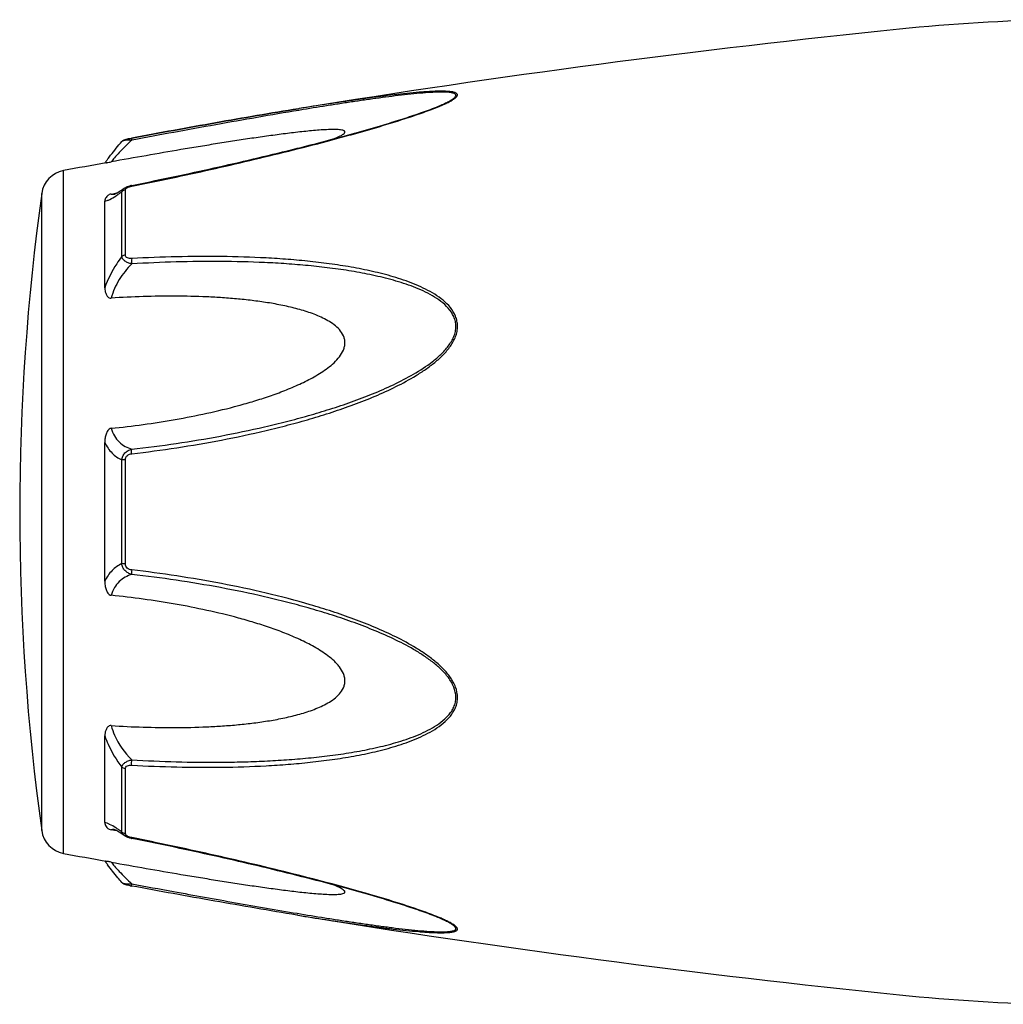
# Model space of a CAD drawing. Header units: millimetres. Extents: x -727 to 69715, y -15705 to 98123.
# Tile 42 of 256: x 14709 to 14757, y -12263 to -12215. Entities that reach past the tile are written whole.
import ezdxf

# ---------------------------------------------------------------- set-up
doc = ezdxf.new("R2010")
doc.units = ezdxf.units.MM

msp = doc.modelspace()

# ---------------------------------------------------------------- linework, layer by layer
at = {"color": 0, "linetype": 'Continuous'}
for p, q in [((14722.952, -12219.517), (14722.923, -12219.522)), ((14722.923, -12219.522), (14722.952, -12219.517)), ((14723.146, -12219.569), (14722.936, -12219.603)), ((14722.971, -12219.514), (14722.952, -12219.517)), ((14729.681, -12219.404), (14729.684, -12219.403)), ((14714.389, -12221.111), (14714.389, -12221.111)), ((14714.849, -12220.943), (14714.865, -12220.94)), ((14714.885, -12221.041), (14714.867, -12221.044)), ((14711.567, -12255.526), (14711.567, -12222.517)), ((14714.502, -12223.371), (14714.509, -12223.366)), ((14714.509, -12223.366), (14714.51, -12223.365)), ((14714.561, -12226.599), (14714.561, -12223.457)), ((14714.861, -12223.231), (14715.037, -12223.196)), ((14710.518, -12254.427), (14710.518, -12223.616)), ((14713.567, -12228.181), (14713.567, -12223.997)), ((14713.875, -12223.647), (14714.025, -12223.619)), ((14714.025, -12223.619), (14714.154, -12223.594)), ((14714.036, -12223.655), (14714.036, -12223.654)), ((14714.383, -12226.67), (14714.383, -12223.547)), ((14713.567, -12242.369), (14713.567, -12235.657)), ((14714.383, -12241.518), (14714.383, -12236.506)), ((14714.561, -12241.532), (14714.561, -12236.492)), ((14713.567, -12254.037), (14713.567, -12249.849)), ((14714.383, -12254.486), (14714.383, -12251.359)), ((14714.561, -12254.576), (14714.561, -12251.43)), ((14714.03, -12254.417), (14713.875, -12254.388)), ((14714.157, -12254.442), (14714.03, -12254.417)), ((14714.037, -12254.38), (14714.037, -12254.38)), ((14714.51, -12254.668), (14714.502, -12254.662)), ((14714.511, -12254.668), (14714.51, -12254.668)), ((14715.052, -12254.841), (14714.861, -12254.803)), ((14722.895, -12258.516), (14722.847, -12258.509)), ((14729.66, -12258.623), (14729.658, -12258.623))]:
    msp.add_line(p, q, dxfattribs=at)
for centre, radius, start, end in [((14761.156, -12305.206), 90, 91, 95.86353), ((14803.041, -12713.061), 500, 95.86353, 99.2151), ((14725.247, -12208.671), 11.634, 291.7214, 292.5819), ((14726.223, -12211.023), 9.088, 292.5987, 293.6391), ((14720.775, -12227.206), 8.803, 144.3884, 144.9605), ((14721.83, -12227.961), 10.1, 143.5801, 144.3916), ((14711.806, -12223.795), 1.3, 100.5629, 172.094), ((14803.041, -12713.061), 499, 100.32224, 100.56288), ((14715.138, -12224.626), 1.423, 101.209, 104.7713), ((14821.454, -12239.021), 112, 172.09404, 187.90596), ((14713.929, -12223.101), 0.564, 280.0673, 280.9293), ((14710.781, -12218.583), 6.132, 302.8759, 303.8307), ((14711.806, -12254.248), 1.3, 187.906, 259.4371), ((14710.528, -12259.856), 6.609, 55.991, 57.3511), ((14708.735, -12262.501), 9.805, 54.8309, 55.9509), ((14714.646, -12254.576), 0.085, 180.0437, 189.0843), ((14715.159, -12253.305), 1.527, 257.9795, 258.733), ((14803.041, -11764.982), 499, 259.43712, 259.67709), ((14720.461, -12251.066), 8.414, 214.9878, 215.2793), ((14721.742, -12250.154), 9.986, 215.3091, 216.3792), ((14716.34, -12249.11), 8.129, 259.0591, 259.5501), ((14803.041, -11764.982), 500, 260.77609, 264.13647), ((14725.187, -12269.507), 11.789, 67.6569, 68.2206), ((14726.147, -12267.186), 9.277, 66.4168, 67.6933), ((14761.156, -12172.837), 90, 264.13647, 269)]:
    msp.add_arc(centre, radius, start, end, dxfattribs=at)
for points, knots in [([(14729.867, -12219.349), (14729.945, -12219.314), (14730.092, -12219.247), (14730.292, -12219.143), (14730.435, -12219.056), (14730.525, -12218.986), (14730.579, -12218.932), (14730.617, -12218.869), (14730.598, -12218.811), (14730.564, -12218.778), (14730.515, -12218.752), (14730.452, -12218.731), (14730.376, -12218.713), (14730.253, -12218.694), (14730.077, -12218.681), (14729.846, -12218.676), (14729.593, -12218.68), (14729.325, -12218.691), (14729.044, -12218.708), (14728.654, -12218.738), (14728.151, -12218.785), (14727.534, -12218.853), (14726.903, -12218.931), (14726.262, -12219.016), (14725.614, -12219.107), (14724.959, -12219.203), (14724.077, -12219.337), (14723.414, -12219.442), (14722.971, -12219.514)], [0, 0, 0, 0, 0.02948, 0.055907, 0.078214, 0.087353, 0.094931, 0.105555, 0.109954, 0.115017, 0.121315, 0.129009, 0.138057, 0.148338, 0.172058, 0.199047, 0.228459, 0.259634, 0.292171, 0.325754, 0.395293, 0.467136, 0.540634, 0.615369, 0.691049, 0.767475, 0.844512, 1, 1, 1, 1]), ([(14729.683, -12219.403), (14729.764, -12219.369), (14729.919, -12219.302), (14730.133, -12219.199), (14730.291, -12219.112), (14730.396, -12219.042), (14730.457, -12218.995), (14730.501, -12218.949), (14730.528, -12218.906), (14730.533, -12218.862), (14730.512, -12218.825), (14730.473, -12218.797), (14730.419, -12218.774), (14730.35, -12218.755), (14730.236, -12218.735), (14730.068, -12218.722), (14729.845, -12218.718), (14729.6, -12218.723), (14729.244, -12218.741), (14728.775, -12218.777), (14728.192, -12218.836), (14727.591, -12218.906), (14726.976, -12218.985), (14726.351, -12219.071), (14725.719, -12219.163), (14725.082, -12219.259), (14724.223, -12219.393), (14723.578, -12219.497), (14723.146, -12219.569)], [0, 0, 0, 0, 0.03089, 0.059177, 0.083881, 0.094457, 0.103528, 0.11093, 0.116684, 0.121223, 0.125685, 0.131127, 0.137993, 0.146338, 0.156051, 0.17896, 0.205464, 0.234539, 0.265468, 0.331155, 0.400252, 0.471609, 0.544574, 0.618731, 0.693793, 0.769568, 0.845928, 1, 1, 1, 1]), ([(14714.865, -12220.94), (14716.214, -12220.691), (14718.897, -12220.202), (14721.585, -12219.739), (14722.923, -12219.522)], [0, 0, 0, 0, 0.502936, 1, 1, 1, 1]), ([(14714.867, -12223.268), (14716.14, -12223.014), (14718.045, -12222.612), (14720.571, -12222.03), (14722.451, -12221.575), (14724.006, -12221.177), (14725.237, -12220.844), (14726.441, -12220.506), (14727.619, -12220.155), (14728.752, -12219.78), (14729.294, -12219.583), (14729.553, -12219.479)], [0, 0, 0, 0, 0.256646, 0.384673, 0.512244, 0.638988, 0.701822, 0.764153, 0.886175, 0.944757, 1, 1, 1, 1]), ([(14722.923, -12219.522), (14721.585, -12219.739), (14718.898, -12220.202), (14716.215, -12220.691), (14714.867, -12220.94)], [0, 0, 0, 0, 0.496975, 1, 1, 1, 1]), ([(14722.936, -12219.603), (14721.599, -12219.826), (14718.914, -12220.297), (14716.233, -12220.79), (14714.885, -12221.041)], [0, 0, 0, 0, 0.497132, 1, 1, 1, 1]), ([(14715.037, -12223.196), (14716.31, -12222.941), (14718.216, -12222.539), (14720.743, -12221.956), (14722.313, -12221.576), (14723.561, -12221.262), (14724.488, -12221.019), (14725.408, -12220.77), (14726.317, -12220.515), (14727.209, -12220.252), (14728.077, -12219.982), (14728.902, -12219.705), (14729.433, -12219.508), (14729.684, -12219.403)], [0, 0, 0, 0, 0.25737, 0.385747, 0.513657, 0.577329, 0.64069, 0.703648, 0.766063, 0.827658, 0.887975, 0.946116, 1, 1, 1, 1]), ([(14724.667, -12220.97), (14724.716, -12220.949), (14724.809, -12220.908), (14724.938, -12220.846), (14725.044, -12220.784), (14725.114, -12220.733), (14725.151, -12220.692), (14725.166, -12220.665), (14725.169, -12220.638), (14725.158, -12220.614), (14725.135, -12220.595), (14725.088, -12220.572), (14725.009, -12220.552), (14724.895, -12220.537), (14724.707, -12220.526), (14724.443, -12220.529), (14724.103, -12220.545), (14723.741, -12220.572), (14723.366, -12220.607), (14722.98, -12220.648), (14722.588, -12220.694), (14722.19, -12220.744), (14721.788, -12220.797), (14721.247, -12220.871), (14720.564, -12220.97), (14719.74, -12221.096), (14718.911, -12221.227), (14718.077, -12221.363), (14716.96, -12221.55), (14715.559, -12221.793), (14714.437, -12221.993), (14713.875, -12222.094)], [0, 0, 0, 0, 0.013224, 0.025246, 0.035584, 0.043707, 0.046793, 0.049242, 0.051265, 0.053246, 0.055591, 0.058505, 0.066098, 0.075763, 0.087038, 0.112872, 0.141444, 0.171707, 0.203125, 0.235343, 0.268137, 0.301392, 0.33501, 0.368911, 0.437385, 0.506544, 0.576211, 0.646269, 0.71663, 0.85801, 1, 1, 1, 1]), ([(14713.703, -12221.965), (14713.751, -12221.9), (14713.97, -12221.608), (14714.202, -12221.326), (14714.389, -12221.112)], [0, 0, 0, 0, 0.221481, 1, 1, 1, 1]), ([(14714.867, -12221.044), (14714.658, -12221.236), (14714.374, -12221.516), (14714.051, -12221.874), (14713.926, -12222.027), (14713.875, -12222.094)], [0, 0, 0, 0, 0.588807, 0.825815, 1, 1, 1, 1]), ([(14714.389, -12221.112), (14714.418, -12221.078), (14714.485, -12221.03), (14714.6, -12220.994), (14714.719, -12220.968), (14714.803, -12220.951), (14714.849, -12220.943)], [0, 0, 0, 0, 0.265729, 0.479644, 0.722816, 1, 1, 1, 1]), ([(14714.867, -12221.044), (14714.812, -12221.042), (14714.708, -12221.042), (14714.567, -12221.051), (14714.47, -12221.069), (14714.414, -12221.091), (14714.395, -12221.104), (14714.389, -12221.112)], [0, 0, 0, 0, 0.33971, 0.636245, 0.862204, 0.94183, 1, 1, 1, 1]), ([(14714.865, -12220.94), (14714.862, -12220.94), (14714.861, -12220.953), (14714.861, -12220.971), (14714.863, -12221.005), (14714.866, -12221.03), (14714.867, -12221.044)], [0, 0, 0, 0, 0.078563, 0.274425, 0.586251, 1, 1, 1, 1]), ([(14713.628, -12222.137), (14713.641, -12222.135), (14713.723, -12222.12), (14713.805, -12222.107), (14713.875, -12222.094)], [0, 0, 0, 0, 0.14802, 1, 1, 1, 1]), ([(14714.168, -12223.586), (14714.192, -12223.572), (14714.306, -12223.504), (14714.416, -12223.43), (14714.502, -12223.371)], [0, 0, 0, 0, 0.212027, 1, 1, 1, 1]), ([(14714.383, -12223.547), (14714.389, -12223.512), (14714.42, -12223.441), (14714.476, -12223.389), (14714.509, -12223.366)], [0, 0, 0, 0, 0.468978, 1, 1, 1, 1]), ([(14714.561, -12223.457), (14714.544, -12223.46), (14714.478, -12223.475), (14714.417, -12223.511), (14714.383, -12223.547)], [0, 0, 0, 0, 0.258764, 1, 1, 1, 1]), ([(14714.51, -12223.365), (14714.521, -12223.358), (14714.565, -12223.329), (14714.613, -12223.306), (14714.65, -12223.292)], [0, 0, 0, 0, 0.247211, 1, 1, 1, 1]), ([(14714.561, -12223.457), (14714.561, -12223.452), (14714.564, -12223.427), (14714.577, -12223.404), (14714.589, -12223.39)], [0, 0, 0, 0, 0.225175, 1, 1, 1, 1]), ([(14714.589, -12223.39), (14714.594, -12223.385), (14714.614, -12223.364), (14714.638, -12223.348), (14714.658, -12223.338)], [0, 0, 0, 0, 0.225244, 1, 1, 1, 1]), ([(14714.658, -12223.338), (14714.663, -12223.335), (14714.685, -12223.323), (14714.709, -12223.313), (14714.726, -12223.307)], [0, 0, 0, 0, 0.241505, 1, 1, 1, 1]), ([(14714.726, -12223.307), (14714.738, -12223.302), (14714.784, -12223.287), (14714.831, -12223.275), (14714.867, -12223.268)], [0, 0, 0, 0, 0.246414, 1, 1, 1, 1]), ([(14714.867, -12223.268), (14714.866, -12223.263), (14714.864, -12223.254), (14714.862, -12223.242), (14714.862, -12223.235), (14714.86, -12223.231), (14714.861, -12223.231)], [0, 0, 0, 0, 0.428218, 0.741394, 0.932956, 1, 1, 1, 1]), ([(14713.875, -12223.647), (14713.843, -12223.654), (14713.785, -12223.671), (14713.696, -12223.724), (14713.624, -12223.801), (14713.577, -12223.9), (14713.567, -12223.966), (14713.567, -12223.997)], [0, 0, 0, 0, 0.19482, 0.35748, 0.608365, 0.813655, 1, 1, 1, 1]), ([(14713.567, -12223.997), (14713.605, -12223.99), (14713.687, -12223.965), (14713.871, -12223.882), (14714.012, -12223.796), (14714.11, -12223.732)], [0, 0, 0, 0, 0.189472, 0.420855, 1, 1, 1, 1]), ([(14713.875, -12223.647), (14713.885, -12223.652), (14713.934, -12223.668), (14713.988, -12223.663), (14714.027, -12223.656)], [0, 0, 0, 0, 0.213215, 1, 1, 1, 1]), ([(14714.032, -12223.655), (14714.029, -12223.656), (14714.027, -12223.657), (14714.022, -12223.657), (14714.03, -12223.655), (14714.035, -12223.653), (14714.054, -12223.645), (14714.075, -12223.635), (14714.103, -12223.622), (14714.134, -12223.605), (14714.156, -12223.593), (14714.168, -12223.586)], [0, 0, 0, 0, 0.050729, 0.053439, 0.064665, 0.125059, 0.230112, 0.374221, 0.553235, 0.763061, 1, 1, 1, 1]), ([(14714.195, -12223.676), (14714.211, -12223.666), (14714.274, -12223.624), (14714.336, -12223.58), (14714.383, -12223.547)], [0, 0, 0, 0, 0.242177, 1, 1, 1, 1]), ([(14714.383, -12226.67), (14714.297, -12226.783), (14713.968, -12227.253), (14713.709, -12227.773), (14713.567, -12228.181)], [0, 0, 0, 0, 0.246978, 1, 1, 1, 1]), ([(14714.561, -12226.599), (14714.544, -12226.601), (14714.481, -12226.613), (14714.419, -12226.64), (14714.383, -12226.67)], [0, 0, 0, 0, 0.266982, 1, 1, 1, 1]), ([(14714.868, -12227.025), (14714.808, -12227.012), (14714.693, -12226.978), (14714.543, -12226.901), (14714.43, -12226.8), (14714.39, -12226.712), (14714.383, -12226.67)], [0, 0, 0, 0, 0.291894, 0.562609, 0.798475, 1, 1, 1, 1]), ([(14714.867, -12226.768), (14714.83, -12226.77), (14714.757, -12226.769), (14714.656, -12226.746), (14714.577, -12226.687), (14714.561, -12226.626), (14714.561, -12226.599)], [0, 0, 0, 0, 0.287056, 0.554503, 0.787456, 1, 1, 1, 1]), ([(14714.867, -12226.768), (14714.862, -12226.808), (14714.859, -12226.894), (14714.863, -12226.98), (14714.868, -12227.025)], [0, 0, 0, 0, 0.467767, 1, 1, 1, 1]), ([(14714.868, -12236.204), (14715.593, -12236.12), (14717.044, -12235.928), (14719.21, -12235.559), (14721.003, -12235.172), (14722.429, -12234.818), (14723.494, -12234.526), (14724.55, -12234.199), (14725.595, -12233.835), (14726.627, -12233.43), (14727.637, -12232.971), (14728.45, -12232.531), (14729.07, -12232.13), (14729.513, -12231.799), (14729.921, -12231.432), (14730.272, -12231.018), (14730.494, -12230.628), (14730.592, -12230.294), (14730.616, -12230.04), (14730.59, -12229.791), (14730.494, -12229.477), (14730.276, -12229.123), (14729.921, -12228.776), (14729.512, -12228.487), (14729.069, -12228.242), (14728.446, -12227.959), (14727.631, -12227.674), (14726.622, -12227.408), (14725.591, -12227.198), (14724.545, -12227.032), (14723.489, -12226.903), (14722.426, -12226.805), (14720.997, -12226.711), (14719.201, -12226.658), (14717.036, -12226.671), (14715.59, -12226.728), (14714.867, -12226.768)], [0, 0, 0, 0, 0.063635, 0.127396, 0.191296, 0.223303, 0.255348, 0.287434, 0.319562, 0.351727, 0.383919, 0.416107, 0.432182, 0.448215, 0.464156, 0.479907, 0.495291, 0.502793, 0.510127, 0.517331, 0.52445, 0.538608, 0.552922, 0.567437, 0.582127, 0.596956, 0.626929, 0.657232, 0.687777, 0.718508, 0.74939, 0.780398, 0.811517, 0.874045, 0.936883, 1, 1, 1, 1]), ([(14714.868, -12227.025), (14714.637, -12227.254), (14714.228, -12227.765), (14713.957, -12228.366), (14713.875, -12228.68)], [0, 0, 0, 0, 0.500208, 1, 1, 1, 1]), ([(14714.868, -12235.987), (14715.586, -12235.906), (14717.02, -12235.719), (14719.162, -12235.363), (14720.936, -12234.99), (14722.347, -12234.648), (14723.402, -12234.368), (14724.448, -12234.054), (14725.485, -12233.705), (14726.509, -12233.317), (14727.515, -12232.879), (14728.488, -12232.374), (14729.256, -12231.877), (14729.812, -12231.409), (14730.116, -12231.074), (14730.315, -12230.779), (14730.434, -12230.545), (14730.513, -12230.3), (14730.539, -12230.049), (14730.511, -12229.803), (14730.408, -12229.495), (14730.177, -12229.154), (14729.811, -12228.827), (14729.394, -12228.558), (14728.947, -12228.33), (14728.48, -12228.134), (14728, -12227.964), (14727.343, -12227.766), (14726.504, -12227.562), (14725.481, -12227.371), (14724.444, -12227.221), (14723.398, -12227.106), (14722.345, -12227.019), (14720.931, -12226.939), (14719.153, -12226.899), (14717.013, -12226.922), (14715.583, -12226.984), (14714.868, -12227.025)], [0, 0, 0, 0, 0.063589, 0.127295, 0.191136, 0.223111, 0.255121, 0.287171, 0.319267, 0.351401, 0.383569, 0.41575, 0.447866, 0.463844, 0.479652, 0.487454, 0.495134, 0.502662, 0.51, 0.517195, 0.524298, 0.538439, 0.552765, 0.567303, 0.582017, 0.596869, 0.611832, 0.626888, 0.657217, 0.687781, 0.718525, 0.749415, 0.780427, 0.811548, 0.874072, 0.936899, 1, 1, 1, 1]), ([(14713.567, -12228.181), (14713.567, -12228.232), (14713.576, -12228.336), (14713.611, -12228.461), (14713.659, -12228.554), (14713.709, -12228.619), (14713.781, -12228.672), (14713.844, -12228.682), (14713.875, -12228.68)], [0, 0, 0, 0, 0.238003, 0.476366, 0.597445, 0.721615, 0.853559, 1, 1, 1, 1]), ([(14713.875, -12234.975), (14714.391, -12234.923), (14715.423, -12234.8), (14716.965, -12234.559), (14718.5, -12234.26), (14719.768, -12233.953), (14720.774, -12233.664), (14721.522, -12233.423), (14722.261, -12233.153), (14722.986, -12232.846), (14723.573, -12232.551), (14724.023, -12232.281), (14724.345, -12232.058), (14724.646, -12231.809), (14724.91, -12231.527), (14725.078, -12231.254), (14725.154, -12231.018), (14725.174, -12230.838), (14725.154, -12230.661), (14725.079, -12230.439), (14724.911, -12230.194), (14724.645, -12229.96), (14724.344, -12229.765), (14724.022, -12229.601), (14723.57, -12229.412), (14722.982, -12229.224), (14722.258, -12229.048), (14721.519, -12228.911), (14720.772, -12228.804), (14720.017, -12228.721), (14719.258, -12228.66), (14718.24, -12228.604), (14716.96, -12228.576), (14715.419, -12228.598), (14714.39, -12228.647), (14713.875, -12228.68)], [0, 0, 0, 0, 0.063495, 0.12712, 0.190878, 0.25478, 0.286791, 0.31884, 0.350926, 0.383041, 0.415158, 0.431203, 0.447213, 0.463143, 0.478902, 0.4943, 0.5018, 0.509129, 0.516317, 0.523425, 0.537606, 0.551987, 0.566584, 0.581352, 0.596258, 0.626376, 0.656797, 0.687441, 0.718253, 0.749203, 0.780268, 0.811433, 0.874017, 0.936884, 1, 1, 1, 1]), ([(14713.875, -12234.975), (14713.842, -12234.979), (14713.776, -12235.005), (14713.708, -12235.082), (14713.659, -12235.17), (14713.611, -12235.294), (14713.576, -12235.457), (14713.567, -12235.59), (14713.567, -12235.656)], [0, 0, 0, 0, 0.125535, 0.252013, 0.377694, 0.502869, 0.751849, 1, 1, 1, 1]), ([(14713.875, -12234.975), (14713.913, -12235.104), (14714.013, -12235.345), (14714.247, -12235.644), (14714.539, -12235.859), (14714.757, -12235.951), (14714.868, -12235.987)], [0, 0, 0, 0, 0.272929, 0.523074, 0.761734, 1, 1, 1, 1]), ([(14713.567, -12235.657), (14713.655, -12235.846), (14713.879, -12236.187), (14714.212, -12236.423), (14714.383, -12236.506)], [0, 0, 0, 0, 0.522223, 1, 1, 1, 1]), ([(14714.383, -12236.506), (14714.389, -12236.444), (14714.423, -12236.319), (14714.533, -12236.161), (14714.688, -12236.047), (14714.807, -12236.002), (14714.868, -12235.987)], [0, 0, 0, 0, 0.250125, 0.500215, 0.750197, 1, 1, 1, 1]), ([(14714.561, -12236.492), (14714.561, -12236.453), (14714.576, -12236.375), (14714.649, -12236.28), (14714.753, -12236.225), (14714.829, -12236.209), (14714.868, -12236.204)], [0, 0, 0, 0, 0.249368, 0.500015, 0.750587, 1, 1, 1, 1]), ([(14714.868, -12236.204), (14714.864, -12236.162), (14714.86, -12236.09), (14714.863, -12236.017), (14714.868, -12235.987)], [0, 0, 0, 0, 0.583261, 1, 1, 1, 1]), ([(14714.561, -12236.492), (14714.544, -12236.492), (14714.485, -12236.494), (14714.425, -12236.499), (14714.383, -12236.506)], [0, 0, 0, 0, 0.284006, 1, 1, 1, 1]), ([(14714.383, -12241.518), (14714.212, -12241.602), (14713.879, -12241.838), (14713.655, -12242.18), (14713.567, -12242.369)], [0, 0, 0, 0, 0.477899, 1, 1, 1, 1]), ([(14714.868, -12242.037), (14714.807, -12242.022), (14714.687, -12241.977), (14714.533, -12241.863), (14714.423, -12241.705), (14714.389, -12241.581), (14714.383, -12241.518)], [0, 0, 0, 0, 0.249817, 0.499798, 0.74986, 1, 1, 1, 1]), ([(14714.561, -12241.532), (14714.544, -12241.532), (14714.485, -12241.53), (14714.425, -12241.525), (14714.383, -12241.518)], [0, 0, 0, 0, 0.284019, 1, 1, 1, 1]), ([(14714.867, -12241.82), (14714.829, -12241.815), (14714.753, -12241.799), (14714.649, -12241.744), (14714.575, -12241.649), (14714.561, -12241.571), (14714.561, -12241.532)], [0, 0, 0, 0, 0.249451, 0.500018, 0.750583, 1, 1, 1, 1]), ([(14714.868, -12242.037), (14714.756, -12242.073), (14714.538, -12242.166), (14714.247, -12242.381), (14714.013, -12242.68), (14713.913, -12242.921), (14713.875, -12243.05)], [0, 0, 0, 0, 0.238394, 0.476974, 0.727116, 1, 1, 1, 1]), ([(14714.867, -12241.82), (14714.863, -12241.862), (14714.86, -12241.934), (14714.862, -12242.007), (14714.868, -12242.037)], [0, 0, 0, 0, 0.582827, 1, 1, 1, 1]), ([(14714.868, -12251.261), (14715.591, -12251.301), (14717.037, -12251.36), (14719.202, -12251.375), (14720.998, -12251.315), (14722.426, -12251.222), (14723.49, -12251.126), (14724.546, -12250.996), (14725.591, -12250.829), (14726.622, -12250.619), (14727.631, -12250.352), (14728.447, -12250.067), (14729.069, -12249.783), (14729.512, -12249.538), (14729.921, -12249.249), (14730.217, -12248.957), (14730.407, -12248.69), (14730.52, -12248.471), (14730.592, -12248.234), (14730.625, -12247.899), (14730.533, -12247.47), (14730.274, -12247.005), (14729.922, -12246.592), (14729.513, -12246.225), (14729.07, -12245.894), (14728.45, -12245.493), (14727.636, -12245.053), (14726.626, -12244.594), (14725.595, -12244.189), (14724.549, -12243.826), (14723.141, -12243.392), (14721.363, -12242.925), (14719.208, -12242.471), (14717.043, -12242.098), (14715.593, -12241.904), (14714.867, -12241.82)], [0, 0, 0, 0, 0.063127, 0.125969, 0.188473, 0.219596, 0.250616, 0.281496, 0.312222, 0.342767, 0.373071, 0.403045, 0.417875, 0.432563, 0.447076, 0.461383, 0.468491, 0.475585, 0.482706, 0.489913, 0.504703, 0.520085, 0.535843, 0.551789, 0.567824, 0.583902, 0.616092, 0.648285, 0.680449, 0.712576, 0.744661, 0.808707, 0.872603, 0.936364, 1, 1, 1, 1]), ([(14714.868, -12251.003), (14715.584, -12251.044), (14717.014, -12251.107), (14718.8, -12251.128), (14720.224, -12251.104), (14721.286, -12251.064), (14722.345, -12251.003), (14723.399, -12250.92), (14724.445, -12250.805), (14725.481, -12250.652), (14726.505, -12250.461), (14727.509, -12250.217), (14728.323, -12249.955), (14728.948, -12249.693), (14729.395, -12249.465), (14729.811, -12249.196), (14730.117, -12248.921), (14730.315, -12248.664), (14730.436, -12248.453), (14730.514, -12248.221), (14730.549, -12247.889), (14730.449, -12247.464), (14730.176, -12247.011), (14729.812, -12246.614), (14729.396, -12246.262), (14728.949, -12245.947), (14728.326, -12245.564), (14727.514, -12245.143), (14726.509, -12244.705), (14725.485, -12244.317), (14724.447, -12243.97), (14723.401, -12243.657), (14722.347, -12243.373), (14720.936, -12243.031), (14719.161, -12242.667), (14717.019, -12242.306), (14715.585, -12242.118), (14714.868, -12242.037)], [0, 0, 0, 0, 0.063114, 0.125949, 0.157245, 0.188456, 0.219582, 0.250607, 0.281495, 0.312234, 0.342798, 0.373129, 0.40314, 0.417992, 0.432705, 0.447241, 0.461558, 0.468661, 0.475744, 0.482848, 0.490045, 0.504858, 0.520307, 0.536124, 0.552106, 0.56816, 0.584244, 0.616427, 0.648598, 0.680734, 0.712828, 0.744881, 0.776894, 0.808867, 0.872702, 0.936412, 1, 1, 1, 1]), ([(14713.567, -12242.369), (14713.567, -12242.435), (14713.576, -12242.568), (14713.611, -12242.731), (14713.659, -12242.856), (14713.708, -12242.944), (14713.776, -12243.02), (14713.842, -12243.047), (14713.875, -12243.05)], [0, 0, 0, 0, 0.248169, 0.497163, 0.622341, 0.748019, 0.874484, 1, 1, 1, 1]), ([(14713.875, -12249.349), (14714.39, -12249.381), (14715.419, -12249.43), (14716.96, -12249.452), (14718.24, -12249.424), (14719.258, -12249.367), (14720.017, -12249.306), (14720.771, -12249.223), (14721.519, -12249.116), (14722.258, -12248.978), (14722.982, -12248.802), (14723.57, -12248.614), (14724.021, -12248.425), (14724.344, -12248.261), (14724.645, -12248.066), (14724.911, -12247.831), (14725.08, -12247.587), (14725.155, -12247.364), (14725.174, -12247.187), (14725.154, -12247.007), (14725.077, -12246.771), (14724.944, -12246.553), (14724.78, -12246.359), (14724.597, -12246.175), (14724.345, -12245.967), (14724.023, -12245.743), (14723.573, -12245.473), (14722.986, -12245.178), (14722.261, -12244.871), (14721.522, -12244.601), (14720.774, -12244.36), (14719.768, -12244.072), (14718.5, -12243.765), (14716.965, -12243.466), (14715.423, -12243.226), (14714.391, -12243.103), (14713.875, -12243.05)], [0, 0, 0, 0, 0.063112, 0.125975, 0.188555, 0.219719, 0.250782, 0.281729, 0.312543, 0.343186, 0.373609, 0.403727, 0.418634, 0.433407, 0.448005, 0.462391, 0.476578, 0.483689, 0.490881, 0.498215, 0.505719, 0.521118, 0.528977, 0.536891, 0.552822, 0.568831, 0.584876, 0.616992, 0.649103, 0.681187, 0.713234, 0.745242, 0.809138, 0.87289, 0.93651, 1, 1, 1, 1]), ([(14713.875, -12249.349), (14713.844, -12249.347), (14713.781, -12249.356), (14713.709, -12249.409), (14713.659, -12249.474), (14713.611, -12249.568), (14713.576, -12249.693), (14713.567, -12249.797), (14713.567, -12249.848)], [0, 0, 0, 0, 0.146355, 0.278259, 0.402425, 0.523518, 0.761934, 1, 1, 1, 1]), ([(14713.875, -12249.349), (14713.916, -12249.504), (14714.132, -12250.117), (14714.523, -12250.66), (14714.868, -12251.003)], [0, 0, 0, 0, 0.247925, 1, 1, 1, 1]), ([(14713.567, -12249.849), (14713.615, -12249.985), (14713.826, -12250.518), (14714.123, -12251.017), (14714.383, -12251.359)], [0, 0, 0, 0, 0.251574, 1, 1, 1, 1]), ([(14714.383, -12251.359), (14714.39, -12251.317), (14714.43, -12251.229), (14714.543, -12251.128), (14714.694, -12251.05), (14714.808, -12251.016), (14714.868, -12251.003)], [0, 0, 0, 0, 0.201639, 0.43756, 0.708236, 1, 1, 1, 1]), ([(14714.868, -12251.261), (14714.863, -12251.221), (14714.86, -12251.134), (14714.864, -12251.048), (14714.868, -12251.003)], [0, 0, 0, 0, 0.467922, 1, 1, 1, 1]), ([(14714.561, -12251.43), (14714.544, -12251.428), (14714.481, -12251.416), (14714.419, -12251.389), (14714.383, -12251.359)], [0, 0, 0, 0, 0.267018, 1, 1, 1, 1]), ([(14714.561, -12251.43), (14714.561, -12251.402), (14714.577, -12251.342), (14714.656, -12251.283), (14714.757, -12251.26), (14714.83, -12251.259), (14714.868, -12251.261)], [0, 0, 0, 0, 0.212614, 0.445637, 0.713059, 1, 1, 1, 1]), ([(14714.094, -12254.291), (14713.999, -12254.23), (14713.863, -12254.148), (14713.684, -12254.068), (14713.604, -12254.044), (14713.567, -12254.037)], [0, 0, 0, 0, 0.577794, 0.80943, 1, 1, 1, 1]), ([(14713.567, -12254.037), (14713.567, -12254.069), (14713.577, -12254.135), (14713.624, -12254.234), (14713.697, -12254.311), (14713.785, -12254.364), (14713.843, -12254.382), (14713.875, -12254.388)], [0, 0, 0, 0, 0.186516, 0.391937, 0.642812, 0.805374, 1, 1, 1, 1]), ([(14714.037, -12254.38), (14714.021, -12254.377), (14713.968, -12254.369), (14713.91, -12254.372), (14713.875, -12254.388)], [0, 0, 0, 0, 0.296315, 1, 1, 1, 1]), ([(14714.172, -12254.45), (14714.143, -12254.434), (14714.097, -12254.409), (14714.05, -12254.387), (14714.032, -12254.38)], [0, 0, 0, 0, 0.632551, 1, 1, 1, 1]), ([(14714.502, -12254.662), (14714.471, -12254.641), (14714.363, -12254.568), (14714.253, -12254.497), (14714.172, -12254.45)], [0, 0, 0, 0, 0.283099, 1, 1, 1, 1]), ([(14714.561, -12254.576), (14714.544, -12254.573), (14714.478, -12254.558), (14714.417, -12254.522), (14714.383, -12254.486)], [0, 0, 0, 0, 0.258792, 1, 1, 1, 1]), ([(14714.51, -12254.668), (14714.477, -12254.645), (14714.42, -12254.593), (14714.389, -12254.521), (14714.383, -12254.486)], [0, 0, 0, 0, 0.53106, 1, 1, 1, 1]), ([(14714.705, -12254.762), (14714.688, -12254.756), (14714.62, -12254.732), (14714.555, -12254.699), (14714.511, -12254.668)], [0, 0, 0, 0, 0.254193, 1, 1, 1, 1]), ([(14714.659, -12254.696), (14714.646, -12254.689), (14714.605, -12254.664), (14714.568, -12254.623), (14714.562, -12254.589)], [0, 0, 0, 0, 0.308636, 1, 1, 1, 1]), ([(14714.728, -12254.727), (14714.722, -12254.725), (14714.698, -12254.716), (14714.675, -12254.705), (14714.659, -12254.696)], [0, 0, 0, 0, 0.257368, 1, 1, 1, 1]), ([(14714.866, -12254.765), (14714.865, -12254.77), (14714.864, -12254.779), (14714.861, -12254.792), (14714.862, -12254.798), (14714.86, -12254.802), (14714.861, -12254.803)], [0, 0, 0, 0, 0.428099, 0.741246, 0.932847, 1, 1, 1, 1]), ([(14729.561, -12258.56), (14729.301, -12258.456), (14728.76, -12258.259), (14727.627, -12257.883), (14726.143, -12257.439), (14724.317, -12256.938), (14721.828, -12256.298), (14718.678, -12255.559), (14716.141, -12255.02), (14714.866, -12254.765)], [0, 0, 0, 0, 0.055213, 0.113792, 0.23581, 0.360995, 0.487722, 0.743348, 1, 1, 1, 1]), ([(14729.66, -12258.623), (14729.408, -12258.519), (14728.878, -12258.322), (14728.054, -12258.046), (14727.188, -12257.777), (14725.994, -12257.425), (14724.469, -12257.007), (14721.99, -12256.37), (14718.851, -12255.633), (14716.322, -12255.095), (14715.052, -12254.841)], [0, 0, 0, 0, 0.054079, 0.112293, 0.172626, 0.23422, 0.359577, 0.486553, 0.742745, 1, 1, 1, 1]), ([(14713.875, -12255.948), (14713.844, -12255.942), (14713.76, -12255.927), (14713.675, -12255.914), (14713.623, -12255.905)], [0, 0, 0, 0, 0.376124, 1, 1, 1, 1]), ([(14714.389, -12256.932), (14714.323, -12256.856), (14714.086, -12256.578), (14713.859, -12256.29), (14713.701, -12256.077)], [0, 0, 0, 0, 0.274505, 1, 1, 1, 1]), ([(14713.875, -12255.948), (14713.926, -12256.015), (14714.052, -12256.169), (14714.275, -12256.417), (14714.553, -12256.702), (14714.759, -12256.899), (14714.868, -12256.999)], [0, 0, 0, 0, 0.174298, 0.411219, 0.692021, 1, 1, 1, 1]), ([(14713.875, -12255.948), (14714.438, -12256.05), (14715.561, -12256.25), (14716.965, -12256.492), (14718.084, -12256.68), (14718.919, -12256.816), (14719.749, -12256.947), (14720.575, -12257.073), (14721.258, -12257.171), (14721.8, -12257.246), (14722.203, -12257.298), (14722.601, -12257.348), (14722.994, -12257.394), (14723.379, -12257.434), (14723.755, -12257.469), (14724.117, -12257.495), (14724.457, -12257.511), (14724.72, -12257.513), (14724.906, -12257.501), (14725.018, -12257.485), (14725.096, -12257.465), (14725.14, -12257.44), (14725.161, -12257.42), (14725.169, -12257.395), (14725.164, -12257.368), (14725.147, -12257.341), (14725.107, -12257.299), (14725.034, -12257.247), (14724.926, -12257.186), (14724.795, -12257.122), (14724.701, -12257.081), (14724.652, -12257.061)], [0, 0, 0, 0, 0.142006, 0.283398, 0.353765, 0.423828, 0.493495, 0.562647, 0.631121, 0.66502, 0.698626, 0.731869, 0.764656, 0.796849, 0.828224, 0.858442, 0.886945, 0.912611, 0.92378, 0.93331, 0.940718, 0.943524, 0.945777, 0.947738, 0.949832, 0.952411, 0.955637, 0.963997, 0.974507, 0.98666, 1, 1, 1, 1]), ([(14714.797, -12257.091), (14714.757, -12257.083), (14714.683, -12257.068), (14714.578, -12257.044), (14714.475, -12257.009), (14714.415, -12256.963), (14714.389, -12256.932)], [0, 0, 0, 0, 0.273626, 0.507992, 0.727544, 1, 1, 1, 1]), ([(14714.389, -12256.932), (14714.395, -12256.939), (14714.414, -12256.953), (14714.469, -12256.975), (14714.567, -12256.992), (14714.708, -12257.002), (14714.813, -12257.001), (14714.868, -12256.999)], [0, 0, 0, 0, 0.057868, 0.137343, 0.363312, 0.660033, 1, 1, 1, 1]), ([(14714.866, -12257.104), (14714.863, -12257.103), (14714.862, -12257.09), (14714.861, -12257.073), (14714.864, -12257.038), (14714.866, -12257.013), (14714.868, -12256.999)], [0, 0, 0, 0, 0.078467, 0.274376, 0.586265, 1, 1, 1, 1]), ([(14722.847, -12258.509), (14721.522, -12258.293), (14718.859, -12257.834), (14716.202, -12257.351), (14714.866, -12257.104)], [0, 0, 0, 0, 0.497068, 1, 1, 1, 1]), ([(14714.868, -12256.999), (14715.539, -12257.123), (14717.209, -12257.432), (14719.872, -12257.914), (14721.868, -12258.258), (14722.861, -12258.424)], [0, 0, 0, 0, 0.251917, 0.627872, 1, 1, 1, 1]), ([(14722.861, -12258.424), (14723.306, -12258.498), (14723.973, -12258.608), (14724.859, -12258.747), (14725.518, -12258.847), (14726.171, -12258.943), (14726.817, -12259.033), (14727.453, -12259.116), (14728.076, -12259.191), (14728.68, -12259.254), (14729.167, -12259.293), (14729.538, -12259.313), (14729.795, -12259.32), (14730.029, -12259.318), (14730.207, -12259.306), (14730.33, -12259.287), (14730.405, -12259.27), (14730.465, -12259.247), (14730.509, -12259.22), (14730.533, -12259.181), (14730.528, -12259.136), (14730.502, -12259.092), (14730.457, -12259.045), (14730.396, -12258.996), (14730.29, -12258.924), (14730.126, -12258.833), (14729.904, -12258.727), (14729.744, -12258.658), (14729.66, -12258.623)], [0, 0, 0, 0, 0.153439, 0.229445, 0.304902, 0.379707, 0.453642, 0.526452, 0.597735, 0.666841, 0.732698, 0.763801, 0.793118, 0.81995, 0.843381, 0.853458, 0.862207, 0.869459, 0.875128, 0.87961, 0.884095, 0.889726, 0.896977, 0.905865, 0.916254, 0.94079, 0.969089, 1, 1, 1, 1]), ([(14722.895, -12258.516), (14723.342, -12258.589), (14724.011, -12258.695), (14724.901, -12258.831), (14725.561, -12258.927), (14726.216, -12259.019), (14726.862, -12259.105), (14727.499, -12259.183), (14728.122, -12259.252), (14728.63, -12259.3), (14729.024, -12259.33), (14729.307, -12259.348), (14729.579, -12259.359), (14729.834, -12259.364), (14730.068, -12259.359), (14730.247, -12259.345), (14730.372, -12259.326), (14730.45, -12259.309), (14730.515, -12259.287), (14730.565, -12259.261), (14730.599, -12259.229), (14730.612, -12259.187), (14730.599, -12259.142), (14730.569, -12259.097), (14730.522, -12259.05), (14730.433, -12258.98), (14730.289, -12258.891), (14730.086, -12258.786), (14729.938, -12258.719), (14729.859, -12258.684)], [0, 0, 0, 0, 0.155309, 0.232207, 0.308518, 0.38411, 0.45876, 0.532202, 0.604002, 0.673502, 0.707078, 0.73962, 0.77081, 0.800217, 0.827213, 0.851007, 0.8614, 0.870581, 0.878415, 0.8848, 0.889847, 0.894233, 0.899058, 0.905123, 0.912705, 0.92179, 0.943969, 0.970425, 1, 1, 1, 1])]:
    msp.add_open_spline(points, degree=3, knots=knots, dxfattribs=at)
for points in [[(14714.65, -12223.292), (14714.69, -12223.275), (14714.732, -12223.262), (14714.775, -12223.251)], [(14714.841, -12254.799), (14714.795, -12254.789), (14714.75, -12254.777), (14714.705, -12254.762)], [(14714.775, -12254.743), (14714.759, -12254.738), (14714.743, -12254.733), (14714.728, -12254.727)], [(14714.866, -12254.765), (14714.836, -12254.759), (14714.805, -12254.751), (14714.775, -12254.743)]]:
    msp.add_open_spline(points, degree=3, dxfattribs=at)

doc.saveas('drawing.dxf')
